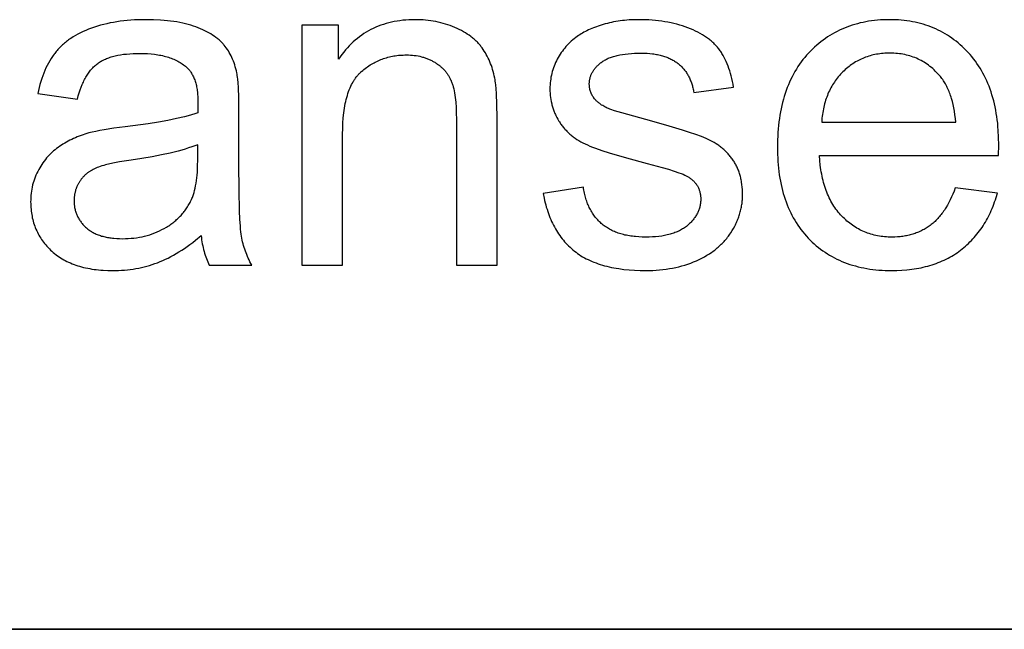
# Model space of a CAD drawing. Header units: millimetres. Extents: x -7950 to -6950, y 4408 to 5408.
# Tile 38 of 111: x -7131 to -7116, y 4457 to 4467. Entities that reach past the tile are written whole.
import ezdxf

# ---------------------------------------------------------------- set-up
doc = ezdxf.new("R2010")
doc.units = ezdxf.units.MM
doc.layers.add('SHOW Mini_Barndoor 002', color=7, linetype='Continuous', true_color=0x000000)

msp = doc.modelspace()

# ---------------------------------------------------------------- linework, layer by layer
at = {"layer": 'SHOW Mini_Barndoor 002'}
for points in [[(-7127.99, 4465.926), (-7127.998, 4465.959), (-7128.006, 4465.991), (-7128.015, 4466.023), (-7128.025, 4466.054), (-7128.035, 4466.084), (-7128.046, 4466.114), (-7128.058, 4466.143), (-7128.07, 4466.171), (-7128.083, 4466.198), (-7128.097, 4466.225), (-7128.111, 4466.251), (-7128.126, 4466.276), (-7128.142, 4466.301), (-7128.159, 4466.325), (-7128.176, 4466.348), (-7128.193, 4466.37), (-7128.203, 4466.381), (-7128.212, 4466.392), (-7128.222, 4466.402), (-7128.232, 4466.413), (-7128.243, 4466.423), (-7128.254, 4466.434), (-7128.265, 4466.444), (-7128.276, 4466.454), (-7128.288, 4466.464), (-7128.3, 4466.474), (-7128.312, 4466.484), (-7128.325, 4466.493), (-7128.352, 4466.512), (-7128.379, 4466.531), (-7128.408, 4466.549), (-7128.439, 4466.566), (-7128.47, 4466.583), (-7128.503, 4466.6), (-7128.537, 4466.616), (-7128.572, 4466.632), (-7128.609, 4466.647), (-7128.647, 4466.662), (-7128.686, 4466.676), (-7128.727, 4466.689), (-7128.769, 4466.701), (-7128.812, 4466.713), (-7128.857, 4466.723), (-7128.904, 4466.733), (-7128.952, 4466.741), (-7129.001, 4466.749), (-7129.052, 4466.756), (-7129.104, 4466.762), (-7129.158, 4466.767), (-7129.213, 4466.771), (-7129.328, 4466.776), (-7129.448, 4466.778), (-7129.51, 4466.777), (-7129.571, 4466.776), (-7129.63, 4466.773), (-7129.689, 4466.769), (-7129.747, 4466.765), (-7129.804, 4466.759), (-7129.86, 4466.752), (-7129.915, 4466.744), (-7129.969, 4466.735), (-7130.022, 4466.725), (-7130.075, 4466.714), (-7130.126, 4466.701), (-7130.177, 4466.688), (-7130.226, 4466.674), (-7130.275, 4466.658), (-7130.322, 4466.642), (-7130.369, 4466.624), (-7130.414, 4466.606), (-7130.457, 4466.587), (-7130.5, 4466.567), (-7130.541, 4466.546), (-7130.58, 4466.524), (-7130.618, 4466.501), (-7130.655, 4466.477), (-7130.673, 4466.465), (-7130.69, 4466.452), (-7130.707, 4466.44), (-7130.724, 4466.427), (-7130.741, 4466.413), (-7130.757, 4466.4), (-7130.773, 4466.386), (-7130.788, 4466.373), (-7130.803, 4466.359), (-7130.818, 4466.344), (-7130.832, 4466.33), (-7130.846, 4466.315), (-7130.86, 4466.3), (-7130.873, 4466.285), (-7130.886, 4466.27), (-7130.899, 4466.254), (-7130.911, 4466.238), (-7130.923, 4466.222), (-7130.935, 4466.205), (-7130.947, 4466.188), (-7130.97, 4466.154), (-7130.991, 4466.118), (-7131.012, 4466.081), (-7131.033, 4466.043), (-7131.052, 4466.003), (-7131.07, 4465.962), (-7131.088, 4465.92), (-7131.104, 4465.877), (-7131.12, 4465.833), (-7131.135, 4465.787), (-7131.149, 4465.74), (-7131.162, 4465.692), (-7131.174, 4465.643), (-7131.185, 4465.592)], [(-7123.816, 4465.208), (-7123.819, 4465.417), (-7123.825, 4465.593), (-7123.83, 4465.668), (-7123.837, 4465.735), (-7123.84, 4465.765), (-7123.844, 4465.793), (-7123.848, 4465.819), (-7123.853, 4465.842), (-7123.86, 4465.877), (-7123.868, 4465.911), (-7123.877, 4465.944), (-7123.887, 4465.977), (-7123.897, 4466.009), (-7123.908, 4466.041), (-7123.92, 4466.072), (-7123.932, 4466.102), (-7123.945, 4466.132), (-7123.959, 4466.162), (-7123.974, 4466.19), (-7123.989, 4466.218), (-7124.004, 4466.246), (-7124.021, 4466.273), (-7124.038, 4466.299), (-7124.056, 4466.325), (-7124.065, 4466.337), (-7124.074, 4466.35), (-7124.084, 4466.362), (-7124.094, 4466.374), (-7124.105, 4466.386), (-7124.115, 4466.398), (-7124.126, 4466.41), (-7124.137, 4466.421), (-7124.149, 4466.433), (-7124.161, 4466.444), (-7124.173, 4466.455), (-7124.185, 4466.466), (-7124.198, 4466.477), (-7124.211, 4466.487), (-7124.224, 4466.498), (-7124.237, 4466.508), (-7124.265, 4466.528), (-7124.294, 4466.548), (-7124.325, 4466.567), (-7124.356, 4466.585), (-7124.388, 4466.603), (-7124.422, 4466.62), (-7124.457, 4466.637), (-7124.493, 4466.653), (-7124.529, 4466.668), (-7124.567, 4466.682), (-7124.604, 4466.695), (-7124.642, 4466.708), (-7124.681, 4466.719), (-7124.72, 4466.729), (-7124.759, 4466.738), (-7124.799, 4466.747), (-7124.839, 4466.754), (-7124.88, 4466.76), (-7124.921, 4466.766), (-7124.962, 4466.77), (-7125.004, 4466.773), (-7125.047, 4466.776), (-7125.089, 4466.777), (-7125.133, 4466.778), (-7125.182, 4466.777), (-7125.231, 4466.775), (-7125.28, 4466.772), (-7125.327, 4466.768), (-7125.374, 4466.762), (-7125.42, 4466.756), (-7125.465, 4466.748), (-7125.51, 4466.738), (-7125.554, 4466.728), (-7125.597, 4466.716), (-7125.639, 4466.703), (-7125.681, 4466.689), (-7125.722, 4466.673), (-7125.762, 4466.656), (-7125.801, 4466.638), (-7125.84, 4466.619), (-7125.878, 4466.599), (-7125.915, 4466.577), (-7125.951, 4466.554), (-7125.987, 4466.53), (-7126.022, 4466.505), (-7126.056, 4466.478), (-7126.09, 4466.45), (-7126.123, 4466.421), (-7126.155, 4466.391), (-7126.186, 4466.359), (-7126.217, 4466.326), (-7126.247, 4466.292), (-7126.276, 4466.257), (-7126.304, 4466.22), (-7126.332, 4466.182), (-7126.358, 4466.143)], [(-7120.023, 4465.697), (-7120.031, 4465.743), (-7120.04, 4465.788), (-7120.05, 4465.832), (-7120.06, 4465.875), (-7120.072, 4465.916), (-7120.084, 4465.956), (-7120.096, 4465.995), (-7120.11, 4466.033), (-7120.125, 4466.07), (-7120.14, 4466.105), (-7120.156, 4466.14), (-7120.173, 4466.173), (-7120.19, 4466.205), (-7120.199, 4466.22), (-7120.209, 4466.236), (-7120.218, 4466.251), (-7120.228, 4466.265), (-7120.238, 4466.28), (-7120.248, 4466.294), (-7120.258, 4466.308), (-7120.269, 4466.321), (-7120.28, 4466.335), (-7120.292, 4466.348), (-7120.303, 4466.361), (-7120.315, 4466.374), (-7120.328, 4466.387), (-7120.341, 4466.399), (-7120.354, 4466.412), (-7120.367, 4466.424), (-7120.381, 4466.436), (-7120.396, 4466.448), (-7120.41, 4466.46), (-7120.425, 4466.471), (-7120.44, 4466.483), (-7120.456, 4466.494), (-7120.472, 4466.505), (-7120.488, 4466.515), (-7120.522, 4466.536), (-7120.557, 4466.557), (-7120.594, 4466.576), (-7120.632, 4466.595), (-7120.671, 4466.613), (-7120.712, 4466.631), (-7120.754, 4466.647), (-7120.797, 4466.663), (-7120.841, 4466.678), (-7120.886, 4466.692), (-7120.932, 4466.704), (-7120.979, 4466.716), (-7121.026, 4466.727), (-7121.075, 4466.737), (-7121.124, 4466.745), (-7121.174, 4466.753), (-7121.225, 4466.76), (-7121.277, 4466.765), (-7121.33, 4466.77), (-7121.384, 4466.773), (-7121.438, 4466.776), (-7121.494, 4466.777), (-7121.55, 4466.778), (-7121.624, 4466.777), (-7121.698, 4466.773), (-7121.77, 4466.767), (-7121.806, 4466.763), (-7121.841, 4466.758), (-7121.876, 4466.753), (-7121.911, 4466.747), (-7121.946, 4466.741), (-7121.98, 4466.734), (-7122.014, 4466.726), (-7122.047, 4466.718), (-7122.081, 4466.709), (-7122.114, 4466.7), (-7122.178, 4466.68), (-7122.238, 4466.659), (-7122.267, 4466.648), (-7122.295, 4466.637), (-7122.323, 4466.625), (-7122.349, 4466.613), (-7122.374, 4466.601), (-7122.399, 4466.589), (-7122.423, 4466.576), (-7122.446, 4466.564), (-7122.468, 4466.55), (-7122.489, 4466.537), (-7122.509, 4466.523), (-7122.529, 4466.51), (-7122.554, 4466.491), (-7122.578, 4466.472), (-7122.602, 4466.453), (-7122.625, 4466.432), (-7122.648, 4466.412), (-7122.669, 4466.39), (-7122.69, 4466.368), (-7122.711, 4466.346), (-7122.73, 4466.323), (-7122.75, 4466.299), (-7122.768, 4466.275), (-7122.786, 4466.25), (-7122.803, 4466.225), (-7122.819, 4466.199), (-7122.835, 4466.172), (-7122.85, 4466.145), (-7122.864, 4466.118), (-7122.878, 4466.09), (-7122.89, 4466.061), (-7122.901, 4466.033), (-7122.912, 4466.004), (-7122.922, 4465.975), (-7122.93, 4465.946), (-7122.938, 4465.916), (-7122.945, 4465.886), (-7122.951, 4465.856), (-7122.956, 4465.825), (-7122.96, 4465.795), (-7122.964, 4465.763), (-7122.966, 4465.732), (-7122.967, 4465.7), (-7122.968, 4465.668), (-7122.967, 4465.633), (-7122.966, 4465.598), (-7122.963, 4465.564), (-7122.959, 4465.53), (-7122.954, 4465.496), (-7122.948, 4465.463), (-7122.94, 4465.43), (-7122.936, 4465.414), (-7122.932, 4465.398), (-7122.927, 4465.381), (-7122.922, 4465.365), (-7122.917, 4465.35), (-7122.912, 4465.334), (-7122.906, 4465.318), (-7122.9, 4465.302), (-7122.894, 4465.287), (-7122.887, 4465.271), (-7122.88, 4465.256), (-7122.873, 4465.241), (-7122.858, 4465.211), (-7122.842, 4465.181), (-7122.824, 4465.151), (-7122.815, 4465.137), (-7122.806, 4465.123), (-7122.796, 4465.108), (-7122.787, 4465.095), (-7122.776, 4465.081), (-7122.766, 4465.067), (-7122.755, 4465.054), (-7122.744, 4465.041), (-7122.733, 4465.028), (-7122.722, 4465.015), (-7122.71, 4465.003), (-7122.698, 4464.99), (-7122.686, 4464.978), (-7122.673, 4464.966), (-7122.661, 4464.954), (-7122.648, 4464.943), (-7122.634, 4464.932), (-7122.621, 4464.92), (-7122.607, 4464.909), (-7122.593, 4464.899), (-7122.579, 4464.888), (-7122.564, 4464.878), (-7122.534, 4464.858), (-7122.503, 4464.838), (-7122.471, 4464.82), (-7122.438, 4464.802), (-7122.404, 4464.785), (-7122.367, 4464.768), (-7122.328, 4464.751), (-7122.284, 4464.734), (-7122.238, 4464.716), (-7122.134, 4464.679), (-7122.016, 4464.641), (-7121.74, 4464.559), (-7121.408, 4464.471), (-7121.167, 4464.407), (-7121.065, 4464.377), (-7120.975, 4464.349), (-7120.898, 4464.322), (-7120.864, 4464.309), (-7120.833, 4464.297), (-7120.805, 4464.285), (-7120.793, 4464.279), (-7120.781, 4464.273), (-7120.77, 4464.267), (-7120.759, 4464.261), (-7120.75, 4464.256), (-7120.741, 4464.25), (-7120.729, 4464.242), (-7120.718, 4464.234), (-7120.707, 4464.226), (-7120.696, 4464.217), (-7120.686, 4464.208), (-7120.676, 4464.199), (-7120.666, 4464.19), (-7120.657, 4464.181), (-7120.648, 4464.171), (-7120.64, 4464.162), (-7120.632, 4464.152), (-7120.624, 4464.142), (-7120.617, 4464.132), (-7120.61, 4464.121), (-7120.603, 4464.111), (-7120.597, 4464.1), (-7120.591, 4464.089), (-7120.586, 4464.078), (-7120.581, 4464.066), (-7120.576, 4464.055), (-7120.572, 4464.043), (-7120.568, 4464.031), (-7120.564, 4464.019), (-7120.561, 4464.007), (-7120.558, 4463.994), (-7120.556, 4463.982), (-7120.554, 4463.969), (-7120.552, 4463.956), (-7120.551, 4463.943), (-7120.55, 4463.929), (-7120.549, 4463.916), (-7120.549, 4463.902), (-7120.549, 4463.887), (-7120.55, 4463.872), (-7120.551, 4463.856), (-7120.552, 4463.841), (-7120.554, 4463.827), (-7120.557, 4463.812), (-7120.559, 4463.797), (-7120.562, 4463.783), (-7120.566, 4463.768), (-7120.57, 4463.754), (-7120.575, 4463.74), (-7120.579, 4463.726), (-7120.585, 4463.712), (-7120.591, 4463.698), (-7120.597, 4463.685), (-7120.603, 4463.671), (-7120.61, 4463.658), (-7120.618, 4463.645), (-7120.626, 4463.632), (-7120.634, 4463.619), (-7120.643, 4463.606), (-7120.652, 4463.593), (-7120.661, 4463.58), (-7120.671, 4463.568), (-7120.682, 4463.556), (-7120.693, 4463.543), (-7120.704, 4463.531), (-7120.715, 4463.519), (-7120.728, 4463.507), (-7120.74, 4463.496), (-7120.753, 4463.484), (-7120.766, 4463.472), (-7120.78, 4463.461), (-7120.795, 4463.45), (-7120.809, 4463.44), (-7120.825, 4463.429), (-7120.84, 4463.42), (-7120.856, 4463.41), (-7120.873, 4463.401), (-7120.89, 4463.392), (-7120.907, 4463.384), (-7120.925, 4463.376), (-7120.944, 4463.368), (-7120.962, 4463.361), (-7120.982, 4463.354), (-7121.001, 4463.347), (-7121.021, 4463.341), (-7121.042, 4463.335), (-7121.063, 4463.329), (-7121.085, 4463.324), (-7121.107, 4463.319), (-7121.129, 4463.315), (-7121.152, 4463.311), (-7121.175, 4463.307), (-7121.223, 4463.301), (-7121.273, 4463.296), (-7121.325, 4463.292), (-7121.378, 4463.29), (-7121.434, 4463.289), (-7121.489, 4463.29), (-7121.542, 4463.292), (-7121.594, 4463.297), (-7121.619, 4463.299), (-7121.644, 4463.302), (-7121.669, 4463.306), (-7121.693, 4463.309), (-7121.717, 4463.314), (-7121.741, 4463.318), (-7121.764, 4463.323), (-7121.786, 4463.329), (-7121.809, 4463.335), (-7121.83, 4463.341), (-7121.852, 4463.348), (-7121.873, 4463.355), (-7121.894, 4463.362), (-7121.914, 4463.37), (-7121.934, 4463.378), (-7121.954, 4463.387), (-7121.973, 4463.396), (-7121.992, 4463.406), (-7122.01, 4463.415), (-7122.028, 4463.426), (-7122.046, 4463.436), (-7122.063, 4463.448), (-7122.08, 4463.459), (-7122.096, 4463.471), (-7122.112, 4463.483), (-7122.128, 4463.496), (-7122.144, 4463.509), (-7122.159, 4463.523), (-7122.173, 4463.536), (-7122.187, 4463.55), (-7122.201, 4463.565), (-7122.215, 4463.58), (-7122.228, 4463.595), (-7122.24, 4463.611), (-7122.253, 4463.627), (-7122.265, 4463.643), (-7122.276, 4463.659), (-7122.287, 4463.676), (-7122.298, 4463.694), (-7122.308, 4463.712), (-7122.318, 4463.73), (-7122.328, 4463.748), (-7122.337, 4463.767), (-7122.346, 4463.786), (-7122.355, 4463.805), (-7122.363, 4463.825), (-7122.371, 4463.845), (-7122.378, 4463.866), (-7122.385, 4463.887), (-7122.392, 4463.908), (-7122.398, 4463.93), (-7122.404, 4463.952), (-7122.409, 4463.974), (-7122.414, 4463.997), (-7122.419, 4464.02), (-7122.423, 4464.043), (-7122.427, 4464.067), (-7122.431, 4464.091)], [(-7115.773, 4464.598), (-7115.769, 4464.772), (-7115.771, 4464.89), (-7115.777, 4465.004), (-7115.781, 4465.06), (-7115.786, 4465.115), (-7115.793, 4465.169), (-7115.8, 4465.223), (-7115.808, 4465.275), (-7115.817, 4465.327), (-7115.827, 4465.378), (-7115.838, 4465.428), (-7115.85, 4465.477), (-7115.863, 4465.525), (-7115.877, 4465.573), (-7115.892, 4465.619), (-7115.907, 4465.665), (-7115.924, 4465.71), (-7115.942, 4465.754), (-7115.96, 4465.798), (-7115.98, 4465.84), (-7116.001, 4465.882), (-7116.022, 4465.922), (-7116.045, 4465.962), (-7116.068, 4466.002), (-7116.092, 4466.04), (-7116.118, 4466.077), (-7116.144, 4466.114), (-7116.171, 4466.15), (-7116.2, 4466.185), (-7116.229, 4466.219), (-7116.259, 4466.252), (-7116.29, 4466.284), (-7116.321, 4466.316), (-7116.353, 4466.346), (-7116.386, 4466.375), (-7116.419, 4466.404), (-7116.452, 4466.431), (-7116.487, 4466.457), (-7116.521, 4466.482), (-7116.557, 4466.506), (-7116.592, 4466.529), (-7116.629, 4466.551), (-7116.666, 4466.572), (-7116.703, 4466.593), (-7116.741, 4466.612), (-7116.78, 4466.629), (-7116.819, 4466.646), (-7116.859, 4466.662), (-7116.899, 4466.677), (-7116.94, 4466.691), (-7116.981, 4466.704), (-7117.023, 4466.716), (-7117.066, 4466.727), (-7117.109, 4466.736), (-7117.152, 4466.745), (-7117.196, 4466.753), (-7117.241, 4466.759), (-7117.286, 4466.765), (-7117.332, 4466.77), (-7117.378, 4466.773), (-7117.425, 4466.776), (-7117.473, 4466.777), (-7117.521, 4466.778), (-7117.57, 4466.777), (-7117.619, 4466.776), (-7117.668, 4466.773), (-7117.716, 4466.77), (-7117.763, 4466.765), (-7117.81, 4466.759), (-7117.856, 4466.752), (-7117.901, 4466.744), (-7117.946, 4466.735), (-7117.99, 4466.725), (-7118.034, 4466.714), (-7118.077, 4466.702), (-7118.12, 4466.689), (-7118.162, 4466.675), (-7118.203, 4466.66), (-7118.244, 4466.644), (-7118.285, 4466.626), (-7118.324, 4466.608), (-7118.363, 4466.589), (-7118.402, 4466.568), (-7118.44, 4466.547), (-7118.477, 4466.524), (-7118.514, 4466.501), (-7118.55, 4466.476), (-7118.586, 4466.45), (-7118.621, 4466.424), (-7118.655, 4466.396), (-7118.689, 4466.367), (-7118.723, 4466.337), (-7118.755, 4466.306), (-7118.788, 4466.274), (-7118.819, 4466.241), (-7118.85, 4466.207), (-7118.88, 4466.172), (-7118.909, 4466.137), (-7118.936, 4466.1), (-7118.963, 4466.063), (-7118.989, 4466.025), (-7119.014, 4465.986), (-7119.038, 4465.946), (-7119.061, 4465.905), (-7119.083, 4465.863), (-7119.104, 4465.821), (-7119.124, 4465.777), (-7119.143, 4465.733), (-7119.161, 4465.688), (-7119.178, 4465.642), (-7119.194, 4465.596), (-7119.21, 4465.548), (-7119.224, 4465.5), (-7119.237, 4465.45), (-7119.249, 4465.4), (-7119.26, 4465.349), (-7119.271, 4465.298), (-7119.28, 4465.245), (-7119.288, 4465.191), (-7119.296, 4465.137), (-7119.302, 4465.082), (-7119.307, 4465.026), (-7119.312, 4464.969), (-7119.315, 4464.911), (-7119.318, 4464.852), (-7119.32, 4464.733), (-7119.318, 4464.617), (-7119.315, 4464.56), (-7119.312, 4464.504), (-7119.307, 4464.449), (-7119.302, 4464.395), (-7119.296, 4464.342), (-7119.289, 4464.289), (-7119.28, 4464.237), (-7119.271, 4464.186), (-7119.261, 4464.136), (-7119.25, 4464.087), (-7119.238, 4464.039), (-7119.225, 4463.991), (-7119.211, 4463.944), (-7119.196, 4463.898), (-7119.18, 4463.853), (-7119.163, 4463.808), (-7119.145, 4463.765), (-7119.126, 4463.722), (-7119.106, 4463.68), (-7119.086, 4463.639), (-7119.064, 4463.599), (-7119.041, 4463.559), (-7119.017, 4463.521), (-7118.993, 4463.483), (-7118.967, 4463.446), (-7118.941, 4463.41), (-7118.913, 4463.374), (-7118.884, 4463.34), (-7118.855, 4463.306), (-7118.825, 4463.273), (-7118.793, 4463.241), (-7118.761, 4463.21), (-7118.729, 4463.18), (-7118.695, 4463.151), (-7118.661, 4463.123), (-7118.627, 4463.096), (-7118.591, 4463.07), (-7118.555, 4463.045), (-7118.518, 4463.021), (-7118.481, 4462.999), (-7118.443, 4462.977), (-7118.404, 4462.956), (-7118.365, 4462.936), (-7118.324, 4462.917), (-7118.284, 4462.899), (-7118.242, 4462.883), (-7118.2, 4462.867), (-7118.157, 4462.852), (-7118.113, 4462.838), (-7118.069, 4462.826), (-7118.024, 4462.814), (-7117.978, 4462.803), (-7117.932, 4462.794), (-7117.885, 4462.785), (-7117.837, 4462.777), (-7117.789, 4462.771), (-7117.74, 4462.765), (-7117.69, 4462.761), (-7117.64, 4462.757), (-7117.589, 4462.755), (-7117.537, 4462.753), (-7117.485, 4462.753), (-7117.402, 4462.754), (-7117.321, 4462.758), (-7117.241, 4462.764), (-7117.202, 4462.768), (-7117.164, 4462.773), (-7117.126, 4462.778), (-7117.089, 4462.784), (-7117.052, 4462.791), (-7117.015, 4462.798), (-7116.979, 4462.806), (-7116.943, 4462.815), (-7116.908, 4462.824), (-7116.873, 4462.834), (-7116.839, 4462.845), (-7116.806, 4462.856), (-7116.772, 4462.868), (-7116.739, 4462.88), (-7116.707, 4462.893), (-7116.675, 4462.907), (-7116.644, 4462.921), (-7116.613, 4462.936), (-7116.582, 4462.952), (-7116.552, 4462.968), (-7116.523, 4462.985), (-7116.494, 4463.002), (-7116.465, 4463.021), (-7116.437, 4463.039), (-7116.409, 4463.059), (-7116.382, 4463.079), (-7116.355, 4463.1), (-7116.329, 4463.121), (-7116.304, 4463.142), (-7116.278, 4463.165), (-7116.254, 4463.187), (-7116.23, 4463.211), (-7116.206, 4463.234), (-7116.183, 4463.259), (-7116.161, 4463.283), (-7116.139, 4463.309), (-7116.118, 4463.335), (-7116.097, 4463.361), (-7116.076, 4463.388), (-7116.057, 4463.415), (-7116.037, 4463.443), (-7116.019, 4463.471), (-7116, 4463.5), (-7115.983, 4463.53), (-7115.966, 4463.56), (-7115.949, 4463.59), (-7115.933, 4463.621), (-7115.917, 4463.653), (-7115.902, 4463.685), (-7115.888, 4463.717), (-7115.874, 4463.75), (-7115.86, 4463.784), (-7115.848, 4463.818), (-7115.835, 4463.853), (-7115.823, 4463.888), (-7115.812, 4463.924), (-7115.791, 4463.996)], [(-7126.358, 4466.691), (-7126.946, 4466.691)], [(-7126.946, 4466.691), (-7126.946, 4462.84)], [(-7126.358, 4466.143), (-7126.358, 4466.691)], [(-7130.547, 4465.505), (-7130.533, 4465.555), (-7130.519, 4465.604), (-7130.504, 4465.65), (-7130.487, 4465.694), (-7130.47, 4465.737), (-7130.461, 4465.757), (-7130.452, 4465.777), (-7130.443, 4465.797), (-7130.433, 4465.816), (-7130.423, 4465.835), (-7130.413, 4465.853), (-7130.403, 4465.87), (-7130.393, 4465.887), (-7130.382, 4465.904), (-7130.371, 4465.92), (-7130.36, 4465.936), (-7130.348, 4465.951), (-7130.337, 4465.966), (-7130.325, 4465.98), (-7130.313, 4465.994), (-7130.301, 4466.007), (-7130.288, 4466.02), (-7130.276, 4466.032), (-7130.263, 4466.044), (-7130.249, 4466.055), (-7130.236, 4466.066), (-7130.222, 4466.076), (-7130.209, 4466.086), (-7130.194, 4466.096), (-7130.179, 4466.105), (-7130.164, 4466.114), (-7130.148, 4466.123), (-7130.132, 4466.131), (-7130.115, 4466.139), (-7130.098, 4466.147), (-7130.08, 4466.154), (-7130.062, 4466.161), (-7130.043, 4466.168), (-7130.024, 4466.175), (-7130.004, 4466.181), (-7129.984, 4466.186), (-7129.964, 4466.192), (-7129.943, 4466.197), (-7129.921, 4466.202), (-7129.899, 4466.207), (-7129.854, 4466.215), (-7129.807, 4466.222), (-7129.758, 4466.227), (-7129.707, 4466.232), (-7129.654, 4466.235), (-7129.599, 4466.237), (-7129.542, 4466.238), (-7129.482, 4466.237), (-7129.423, 4466.234), (-7129.366, 4466.23), (-7129.311, 4466.224), (-7129.284, 4466.22), (-7129.258, 4466.216), (-7129.232, 4466.211), (-7129.207, 4466.206), (-7129.182, 4466.201), (-7129.157, 4466.195), (-7129.134, 4466.189), (-7129.11, 4466.182), (-7129.087, 4466.175), (-7129.065, 4466.168), (-7129.042, 4466.16), (-7129.021, 4466.151), (-7129, 4466.142), (-7128.979, 4466.133), (-7128.959, 4466.123), (-7128.939, 4466.113), (-7128.92, 4466.103), (-7128.901, 4466.092), (-7128.883, 4466.08), (-7128.865, 4466.068), (-7128.848, 4466.056), (-7128.831, 4466.043), (-7128.815, 4466.03), (-7128.799, 4466.016), (-7128.793, 4466.011), (-7128.788, 4466.006), (-7128.782, 4466.001), (-7128.777, 4465.995), (-7128.771, 4465.989), (-7128.766, 4465.984), (-7128.761, 4465.978), (-7128.756, 4465.972), (-7128.751, 4465.966), (-7128.746, 4465.96), (-7128.741, 4465.953), (-7128.736, 4465.947), (-7128.727, 4465.934), (-7128.718, 4465.92), (-7128.71, 4465.906), (-7128.702, 4465.891), (-7128.694, 4465.876), (-7128.686, 4465.861), (-7128.679, 4465.845), (-7128.673, 4465.828), (-7128.666, 4465.812), (-7128.66, 4465.794), (-7128.655, 4465.776), (-7128.65, 4465.758), (-7128.645, 4465.739), (-7128.64, 4465.72), (-7128.636, 4465.701), (-7128.632, 4465.681), (-7128.629, 4465.66), (-7128.626, 4465.639), (-7128.623, 4465.617), (-7128.621, 4465.596), (-7128.619, 4465.573), (-7128.617, 4465.55), (-7128.615, 4465.503), (-7128.614, 4465.454), (-7128.618, 4465.284)], [(-7126.293, 4464.943), (-7126.292, 4465.034), (-7126.288, 4465.12), (-7126.283, 4465.204), (-7126.274, 4465.283), (-7126.269, 4465.321), (-7126.264, 4465.359), (-7126.257, 4465.395), (-7126.251, 4465.431), (-7126.243, 4465.466), (-7126.235, 4465.499), (-7126.227, 4465.532), (-7126.217, 4465.564), (-7126.208, 4465.595), (-7126.197, 4465.625), (-7126.186, 4465.654), (-7126.175, 4465.682), (-7126.163, 4465.709), (-7126.15, 4465.736), (-7126.137, 4465.761), (-7126.123, 4465.785), (-7126.116, 4465.797), (-7126.108, 4465.809), (-7126.101, 4465.82), (-7126.093, 4465.831), (-7126.086, 4465.842), (-7126.078, 4465.853), (-7126.07, 4465.864), (-7126.061, 4465.874), (-7126.053, 4465.884), (-7126.045, 4465.894), (-7126.036, 4465.903), (-7126.027, 4465.912), (-7126.018, 4465.922), (-7126.009, 4465.93), (-7126, 4465.939), (-7125.99, 4465.947), (-7125.971, 4465.964), (-7125.952, 4465.979), (-7125.933, 4465.995), (-7125.913, 4466.009), (-7125.893, 4466.024), (-7125.873, 4466.037), (-7125.852, 4466.051), (-7125.832, 4466.063), (-7125.811, 4466.075), (-7125.79, 4466.087), (-7125.769, 4466.098), (-7125.747, 4466.109), (-7125.726, 4466.119), (-7125.704, 4466.128), (-7125.681, 4466.137), (-7125.659, 4466.146), (-7125.636, 4466.154), (-7125.614, 4466.161), (-7125.591, 4466.168), (-7125.567, 4466.175), (-7125.544, 4466.181), (-7125.52, 4466.186), (-7125.496, 4466.191), (-7125.472, 4466.196), (-7125.448, 4466.2), (-7125.423, 4466.203), (-7125.398, 4466.206), (-7125.373, 4466.208), (-7125.348, 4466.21), (-7125.322, 4466.211), (-7125.296, 4466.212), (-7125.271, 4466.212), (-7125.238, 4466.212), (-7125.206, 4466.21), (-7125.175, 4466.208), (-7125.144, 4466.205), (-7125.114, 4466.201), (-7125.084, 4466.196), (-7125.055, 4466.19), (-7125.026, 4466.183), (-7125.012, 4466.179), (-7124.998, 4466.175), (-7124.984, 4466.171), (-7124.97, 4466.166), (-7124.957, 4466.161), (-7124.943, 4466.156), (-7124.93, 4466.151), (-7124.917, 4466.146), (-7124.904, 4466.14), (-7124.891, 4466.134), (-7124.878, 4466.128), (-7124.865, 4466.122), (-7124.852, 4466.115), (-7124.84, 4466.109), (-7124.828, 4466.102), (-7124.815, 4466.094), (-7124.803, 4466.087), (-7124.792, 4466.079), (-7124.78, 4466.072), (-7124.769, 4466.064), (-7124.758, 4466.056), (-7124.747, 4466.047), (-7124.736, 4466.039), (-7124.726, 4466.03), (-7124.716, 4466.022), (-7124.706, 4466.013), (-7124.696, 4466.004), (-7124.686, 4465.995), (-7124.677, 4465.985), (-7124.668, 4465.976), (-7124.659, 4465.966), (-7124.651, 4465.957), (-7124.643, 4465.947), (-7124.634, 4465.936), (-7124.627, 4465.926), (-7124.619, 4465.916), (-7124.612, 4465.905), (-7124.604, 4465.895), (-7124.597, 4465.884), (-7124.591, 4465.873), (-7124.584, 4465.861), (-7124.578, 4465.85), (-7124.572, 4465.839), (-7124.566, 4465.827), (-7124.561, 4465.815), (-7124.555, 4465.803), (-7124.55, 4465.791), (-7124.545, 4465.779), (-7124.541, 4465.766), (-7124.536, 4465.753), (-7124.532, 4465.74), (-7124.527, 4465.726), (-7124.519, 4465.698), (-7124.512, 4465.667), (-7124.505, 4465.636), (-7124.499, 4465.602), (-7124.493, 4465.567), (-7124.488, 4465.531), (-7124.484, 4465.493), (-7124.48, 4465.453), (-7124.474, 4465.369), (-7124.47, 4465.279), (-7124.469, 4465.182)], [(-7122.007, 4465.342), (-7122.028, 4465.351), (-7122.048, 4465.36), (-7122.067, 4465.369), (-7122.086, 4465.379), (-7122.104, 4465.388), (-7122.122, 4465.399), (-7122.139, 4465.409), (-7122.155, 4465.42), (-7122.17, 4465.431), (-7122.177, 4465.436), (-7122.184, 4465.442), (-7122.191, 4465.448), (-7122.198, 4465.454), (-7122.205, 4465.46), (-7122.211, 4465.466), (-7122.218, 4465.472), (-7122.224, 4465.478), (-7122.23, 4465.484), (-7122.236, 4465.49), (-7122.241, 4465.496), (-7122.247, 4465.503), (-7122.252, 4465.509), (-7122.262, 4465.522), (-7122.267, 4465.529), (-7122.271, 4465.535), (-7122.276, 4465.542), (-7122.28, 4465.548), (-7122.284, 4465.555), (-7122.288, 4465.562), (-7122.292, 4465.568), (-7122.296, 4465.575), (-7122.299, 4465.582), (-7122.302, 4465.589), (-7122.306, 4465.596), (-7122.309, 4465.603), (-7122.311, 4465.61), (-7122.314, 4465.617), (-7122.317, 4465.624), (-7122.319, 4465.631), (-7122.321, 4465.638), (-7122.324, 4465.645), (-7122.326, 4465.653), (-7122.327, 4465.66), (-7122.329, 4465.668), (-7122.33, 4465.675), (-7122.332, 4465.682), (-7122.333, 4465.69), (-7122.334, 4465.698), (-7122.335, 4465.705), (-7122.335, 4465.713), (-7122.336, 4465.721), (-7122.336, 4465.729), (-7122.337, 4465.736), (-7122.337, 4465.744), (-7122.337, 4465.757), (-7122.336, 4465.769), (-7122.335, 4465.781), (-7122.334, 4465.793), (-7122.332, 4465.805), (-7122.33, 4465.817), (-7122.328, 4465.829), (-7122.325, 4465.841), (-7122.322, 4465.853), (-7122.318, 4465.864), (-7122.314, 4465.875), (-7122.31, 4465.887), (-7122.305, 4465.898), (-7122.3, 4465.909), (-7122.295, 4465.92), (-7122.289, 4465.931), (-7122.282, 4465.942), (-7122.276, 4465.953), (-7122.269, 4465.963), (-7122.262, 4465.974), (-7122.254, 4465.984), (-7122.246, 4465.995), (-7122.237, 4466.005), (-7122.229, 4466.015), (-7122.219, 4466.025), (-7122.21, 4466.035), (-7122.2, 4466.045), (-7122.19, 4466.055), (-7122.179, 4466.064), (-7122.168, 4466.074), (-7122.156, 4466.083), (-7122.145, 4466.092), (-7122.132, 4466.102), (-7122.12, 4466.111), (-7122.106, 4466.119), (-7122.092, 4466.127), (-7122.078, 4466.135), (-7122.063, 4466.143), (-7122.048, 4466.15), (-7122.032, 4466.158), (-7122.016, 4466.164), (-7121.999, 4466.171), (-7121.982, 4466.177), (-7121.964, 4466.183), (-7121.946, 4466.189), (-7121.927, 4466.194), (-7121.908, 4466.199), (-7121.888, 4466.204), (-7121.868, 4466.209), (-7121.847, 4466.213), (-7121.804, 4466.22), (-7121.759, 4466.227), (-7121.711, 4466.232), (-7121.662, 4466.236), (-7121.611, 4466.239), (-7121.558, 4466.241), (-7121.503, 4466.241), (-7121.456, 4466.241), (-7121.41, 4466.239), (-7121.366, 4466.235), (-7121.323, 4466.231), (-7121.302, 4466.228), (-7121.281, 4466.225), (-7121.261, 4466.221), (-7121.241, 4466.218), (-7121.222, 4466.214), (-7121.202, 4466.209), (-7121.184, 4466.205), (-7121.165, 4466.199), (-7121.147, 4466.194), (-7121.129, 4466.188), (-7121.111, 4466.182), (-7121.094, 4466.176), (-7121.077, 4466.169), (-7121.061, 4466.162), (-7121.044, 4466.155), (-7121.028, 4466.147), (-7121.013, 4466.139), (-7120.998, 4466.131), (-7120.983, 4466.122), (-7120.968, 4466.113), (-7120.954, 4466.104), (-7120.94, 4466.095), (-7120.927, 4466.085), (-7120.913, 4466.074), (-7120.9, 4466.064), (-7120.888, 4466.053), (-7120.876, 4466.042), (-7120.864, 4466.031), (-7120.852, 4466.019), (-7120.841, 4466.007), (-7120.83, 4465.995), (-7120.819, 4465.983), (-7120.809, 4465.97), (-7120.799, 4465.957), (-7120.789, 4465.944), (-7120.78, 4465.931), (-7120.771, 4465.917), (-7120.762, 4465.903), (-7120.754, 4465.889), (-7120.746, 4465.875), (-7120.738, 4465.86), (-7120.731, 4465.845), (-7120.724, 4465.83), (-7120.717, 4465.815), (-7120.711, 4465.799), (-7120.705, 4465.783), (-7120.699, 4465.767), (-7120.693, 4465.751), (-7120.688, 4465.734), (-7120.683, 4465.717), (-7120.679, 4465.7), (-7120.675, 4465.682), (-7120.671, 4465.665), (-7120.667, 4465.647), (-7120.664, 4465.629), (-7120.661, 4465.61)], [(-7116.458, 4465.135), (-7116.464, 4465.195), (-7116.472, 4465.253), (-7116.48, 4465.309), (-7116.49, 4465.363), (-7116.501, 4465.415), (-7116.513, 4465.465), (-7116.527, 4465.514), (-7116.534, 4465.537), (-7116.542, 4465.56), (-7116.55, 4465.583), (-7116.558, 4465.605), (-7116.566, 4465.627), (-7116.575, 4465.648), (-7116.584, 4465.668), (-7116.594, 4465.688), (-7116.603, 4465.708), (-7116.613, 4465.727), (-7116.624, 4465.746), (-7116.634, 4465.764), (-7116.645, 4465.782), (-7116.657, 4465.799), (-7116.668, 4465.816), (-7116.68, 4465.833), (-7116.692, 4465.849), (-7116.705, 4465.864), (-7116.725, 4465.887), (-7116.745, 4465.91), (-7116.765, 4465.931), (-7116.786, 4465.952), (-7116.807, 4465.973), (-7116.828, 4465.992), (-7116.85, 4466.011), (-7116.872, 4466.029), (-7116.895, 4466.046), (-7116.918, 4466.063), (-7116.941, 4466.079), (-7116.965, 4466.094), (-7116.989, 4466.108), (-7117.013, 4466.122), (-7117.038, 4466.135), (-7117.063, 4466.147), (-7117.088, 4466.158), (-7117.114, 4466.169), (-7117.14, 4466.179), (-7117.167, 4466.188), (-7117.194, 4466.197), (-7117.221, 4466.204), (-7117.249, 4466.211), (-7117.277, 4466.218), (-7117.305, 4466.223), (-7117.334, 4466.228), (-7117.363, 4466.232), (-7117.392, 4466.235), (-7117.422, 4466.238), (-7117.452, 4466.24), (-7117.483, 4466.241), (-7117.514, 4466.241), (-7117.542, 4466.241), (-7117.569, 4466.24), (-7117.597, 4466.239), (-7117.624, 4466.236), (-7117.651, 4466.234), (-7117.677, 4466.231), (-7117.703, 4466.227), (-7117.729, 4466.222), (-7117.755, 4466.217), (-7117.781, 4466.212), (-7117.806, 4466.206), (-7117.831, 4466.199), (-7117.855, 4466.192), (-7117.88, 4466.184), (-7117.904, 4466.175), (-7117.927, 4466.166), (-7117.951, 4466.156), (-7117.974, 4466.146), (-7117.997, 4466.135), (-7118.02, 4466.124), (-7118.042, 4466.112), (-7118.064, 4466.099), (-7118.086, 4466.086), (-7118.108, 4466.072), (-7118.129, 4466.057), (-7118.15, 4466.042), (-7118.17, 4466.027), (-7118.191, 4466.011), (-7118.211, 4465.994), (-7118.231, 4465.977), (-7118.25, 4465.959), (-7118.27, 4465.94), (-7118.289, 4465.921), (-7118.307, 4465.902), (-7118.325, 4465.882), (-7118.342, 4465.862), (-7118.359, 4465.841), (-7118.375, 4465.82), (-7118.391, 4465.799), (-7118.406, 4465.777), (-7118.42, 4465.755), (-7118.434, 4465.732), (-7118.448, 4465.709), (-7118.461, 4465.686), (-7118.473, 4465.662), (-7118.485, 4465.638), (-7118.497, 4465.613), (-7118.508, 4465.588), (-7118.518, 4465.563), (-7118.528, 4465.537), (-7118.537, 4465.511), (-7118.546, 4465.485), (-7118.554, 4465.458), (-7118.562, 4465.43), (-7118.569, 4465.403), (-7118.575, 4465.374), (-7118.581, 4465.346), (-7118.587, 4465.317), (-7118.592, 4465.288), (-7118.596, 4465.258), (-7118.6, 4465.228), (-7118.604, 4465.197), (-7118.606, 4465.166), (-7118.609, 4465.135)], [(-7127.958, 4465.324), (-7127.96, 4465.525), (-7127.966, 4465.692), (-7127.97, 4465.763), (-7127.976, 4465.825), (-7127.979, 4465.854), (-7127.983, 4465.88), (-7127.986, 4465.904), (-7127.99, 4465.926)], [(-7120.661, 4465.61), (-7120.023, 4465.697)], [(-7131.185, 4465.592), (-7130.547, 4465.505)], [(-7127.958, 4464.453), (-7127.958, 4465.324)], [(-7123.077, 4463.989), (-7123.062, 4463.914), (-7123.054, 4463.877), (-7123.045, 4463.841), (-7123.036, 4463.805), (-7123.026, 4463.77), (-7123.015, 4463.735), (-7123.004, 4463.702), (-7122.993, 4463.668), (-7122.981, 4463.636), (-7122.968, 4463.603), (-7122.955, 4463.572), (-7122.941, 4463.541), (-7122.927, 4463.511), (-7122.912, 4463.481), (-7122.897, 4463.452), (-7122.881, 4463.423), (-7122.864, 4463.395), (-7122.847, 4463.367), (-7122.829, 4463.341), (-7122.811, 4463.314), (-7122.792, 4463.289), (-7122.773, 4463.264), (-7122.753, 4463.239), (-7122.733, 4463.215), (-7122.712, 4463.192), (-7122.69, 4463.169), (-7122.668, 4463.147), (-7122.646, 4463.126), (-7122.622, 4463.105), (-7122.599, 4463.084), (-7122.574, 4463.064), (-7122.549, 4463.045), (-7122.524, 4463.027), (-7122.497, 4463.009), (-7122.47, 4462.991), (-7122.443, 4462.975), (-7122.414, 4462.958), (-7122.385, 4462.943), (-7122.355, 4462.928), (-7122.325, 4462.914), (-7122.293, 4462.9), (-7122.262, 4462.887), (-7122.229, 4462.874), (-7122.196, 4462.862), (-7122.162, 4462.851), (-7122.127, 4462.841), (-7122.092, 4462.831), (-7122.055, 4462.821), (-7122.019, 4462.812), (-7121.981, 4462.804), (-7121.943, 4462.796), (-7121.904, 4462.789), (-7121.864, 4462.783), (-7121.783, 4462.772), (-7121.699, 4462.764), (-7121.612, 4462.757), (-7121.523, 4462.754), (-7121.43, 4462.753), (-7121.374, 4462.753), (-7121.318, 4462.755), (-7121.263, 4462.758), (-7121.209, 4462.762), (-7121.156, 4462.768), (-7121.103, 4462.775), (-7121.052, 4462.783), (-7121, 4462.792), (-7120.95, 4462.802), (-7120.9, 4462.814), (-7120.851, 4462.827), (-7120.803, 4462.841), (-7120.756, 4462.857), (-7120.709, 4462.873), (-7120.663, 4462.891), (-7120.618, 4462.91), (-7120.574, 4462.931), (-7120.531, 4462.952), (-7120.489, 4462.974), (-7120.449, 4462.997), (-7120.41, 4463.022), (-7120.372, 4463.047), (-7120.354, 4463.06), (-7120.336, 4463.073), (-7120.318, 4463.087), (-7120.301, 4463.101), (-7120.284, 4463.115), (-7120.267, 4463.129), (-7120.251, 4463.144), (-7120.235, 4463.158), (-7120.219, 4463.174), (-7120.204, 4463.189), (-7120.189, 4463.204), (-7120.174, 4463.22), (-7120.16, 4463.236), (-7120.146, 4463.253), (-7120.132, 4463.269), (-7120.119, 4463.286), (-7120.106, 4463.303), (-7120.093, 4463.321), (-7120.08, 4463.338), (-7120.068, 4463.356), (-7120.045, 4463.393), (-7120.024, 4463.429), (-7120.004, 4463.466), (-7119.994, 4463.484), (-7119.985, 4463.503), (-7119.976, 4463.522), (-7119.968, 4463.54), (-7119.96, 4463.559), (-7119.952, 4463.578), (-7119.945, 4463.597), (-7119.938, 4463.616), (-7119.932, 4463.635), (-7119.926, 4463.654), (-7119.92, 4463.673), (-7119.914, 4463.693), (-7119.909, 4463.712), (-7119.905, 4463.732), (-7119.901, 4463.751), (-7119.897, 4463.771), (-7119.893, 4463.79), (-7119.89, 4463.81), (-7119.887, 4463.83), (-7119.885, 4463.85), (-7119.883, 4463.87), (-7119.881, 4463.89), (-7119.88, 4463.91), (-7119.879, 4463.93), (-7119.878, 4463.951), (-7119.878, 4463.971), (-7119.879, 4464.012), (-7119.88, 4464.053), (-7119.883, 4464.092), (-7119.888, 4464.131), (-7119.893, 4464.169), (-7119.896, 4464.188), (-7119.9, 4464.206), (-7119.904, 4464.224), (-7119.908, 4464.242), (-7119.912, 4464.26), (-7119.917, 4464.277), (-7119.922, 4464.295), (-7119.927, 4464.312), (-7119.933, 4464.329), (-7119.939, 4464.346), (-7119.945, 4464.362), (-7119.952, 4464.378), (-7119.959, 4464.394), (-7119.966, 4464.41), (-7119.973, 4464.426), (-7119.981, 4464.441), (-7119.989, 4464.457), (-7119.997, 4464.472), (-7120.006, 4464.486), (-7120.015, 4464.501), (-7120.024, 4464.515), (-7120.034, 4464.529), (-7120.044, 4464.543), (-7120.054, 4464.557), (-7120.064, 4464.571), (-7120.075, 4464.584), (-7120.086, 4464.597), (-7120.097, 4464.61), (-7120.108, 4464.623), (-7120.119, 4464.635), (-7120.131, 4464.648), (-7120.143, 4464.66), (-7120.155, 4464.671), (-7120.167, 4464.683), (-7120.18, 4464.695), (-7120.193, 4464.706), (-7120.206, 4464.717), (-7120.219, 4464.728), (-7120.233, 4464.738), (-7120.247, 4464.749), (-7120.261, 4464.759), (-7120.275, 4464.769), (-7120.304, 4464.788), (-7120.334, 4464.807), (-7120.365, 4464.824), (-7120.397, 4464.841), (-7120.43, 4464.857), (-7120.464, 4464.872), (-7120.5, 4464.887), (-7120.539, 4464.903), (-7120.627, 4464.935), (-7120.728, 4464.97), (-7120.842, 4465.007), (-7121.11, 4465.087), (-7121.43, 4465.175), (-7121.814, 4465.282), (-7121.934, 4465.318), (-7121.993, 4465.337), (-7122.007, 4465.342)], [(-7128.618, 4465.284), (-7128.666, 4465.268), (-7128.718, 4465.252), (-7128.772, 4465.236), (-7128.831, 4465.221), (-7128.957, 4465.191), (-7129.096, 4465.162), (-7129.248, 4465.135), (-7129.413, 4465.108), (-7129.782, 4465.059), (-7129.964, 4465.035), (-7130.121, 4465.011), (-7130.19, 4464.999), (-7130.254, 4464.986), (-7130.311, 4464.974), (-7130.362, 4464.961), (-7130.395, 4464.952), (-7130.427, 4464.942), (-7130.458, 4464.931), (-7130.489, 4464.92), (-7130.52, 4464.909), (-7130.551, 4464.897), (-7130.58, 4464.884), (-7130.61, 4464.871), (-7130.639, 4464.858), (-7130.668, 4464.843), (-7130.696, 4464.829), (-7130.724, 4464.813), (-7130.752, 4464.798), (-7130.779, 4464.781), (-7130.805, 4464.764), (-7130.832, 4464.747), (-7130.857, 4464.729), (-7130.883, 4464.71), (-7130.907, 4464.691), (-7130.931, 4464.671), (-7130.954, 4464.65), (-7130.977, 4464.628), (-7130.999, 4464.606), (-7131.02, 4464.583), (-7131.041, 4464.559), (-7131.061, 4464.534), (-7131.081, 4464.509), (-7131.1, 4464.483), (-7131.118, 4464.456), (-7131.136, 4464.429), (-7131.153, 4464.401), (-7131.169, 4464.372), (-7131.185, 4464.342), (-7131.199, 4464.313), (-7131.213, 4464.282), (-7131.225, 4464.252), (-7131.237, 4464.221), (-7131.247, 4464.189), (-7131.257, 4464.158), (-7131.266, 4464.126), (-7131.273, 4464.093), (-7131.28, 4464.06), (-7131.285, 4464.027), (-7131.29, 4463.993), (-7131.293, 4463.959), (-7131.296, 4463.925), (-7131.297, 4463.89), (-7131.298, 4463.855), (-7131.297, 4463.825), (-7131.296, 4463.795), (-7131.295, 4463.766), (-7131.292, 4463.737), (-7131.289, 4463.708), (-7131.286, 4463.68), (-7131.281, 4463.652), (-7131.276, 4463.625), (-7131.271, 4463.597), (-7131.264, 4463.57), (-7131.257, 4463.544), (-7131.25, 4463.517), (-7131.241, 4463.492), (-7131.232, 4463.466), (-7131.223, 4463.441), (-7131.212, 4463.416), (-7131.201, 4463.391), (-7131.19, 4463.367), (-7131.178, 4463.343), (-7131.165, 4463.319), (-7131.151, 4463.296), (-7131.137, 4463.273), (-7131.122, 4463.251), (-7131.106, 4463.228), (-7131.09, 4463.206), (-7131.073, 4463.185), (-7131.055, 4463.164), (-7131.037, 4463.143), (-7131.018, 4463.122), (-7130.998, 4463.102), (-7130.978, 4463.082), (-7130.957, 4463.063), (-7130.935, 4463.044), (-7130.913, 4463.025), (-7130.89, 4463.007), (-7130.867, 4462.99), (-7130.843, 4462.973), (-7130.819, 4462.957), (-7130.794, 4462.942), (-7130.768, 4462.927), (-7130.742, 4462.913), (-7130.715, 4462.899), (-7130.688, 4462.886), (-7130.66, 4462.874), (-7130.631, 4462.862), (-7130.602, 4462.851), (-7130.573, 4462.84), (-7130.542, 4462.83), (-7130.512, 4462.821), (-7130.48, 4462.812), (-7130.448, 4462.804), (-7130.416, 4462.796), (-7130.383, 4462.789), (-7130.349, 4462.783), (-7130.315, 4462.777), (-7130.28, 4462.772), (-7130.245, 4462.767), (-7130.209, 4462.763), (-7130.172, 4462.76), (-7130.135, 4462.757), (-7130.059, 4462.754), (-7129.981, 4462.753), (-7129.933, 4462.753), (-7129.886, 4462.755), (-7129.839, 4462.757), (-7129.792, 4462.76), (-7129.746, 4462.765), (-7129.7, 4462.77), (-7129.654, 4462.777), (-7129.609, 4462.784), (-7129.564, 4462.793), (-7129.52, 4462.802), (-7129.476, 4462.813), (-7129.432, 4462.824), (-7129.389, 4462.836), (-7129.346, 4462.85), (-7129.304, 4462.864), (-7129.261, 4462.879), (-7129.219, 4462.896), (-7129.177, 4462.914), (-7129.135, 4462.933), (-7129.092, 4462.954), (-7129.049, 4462.976), (-7129.006, 4463), (-7128.963, 4463.025), (-7128.919, 4463.052), (-7128.875, 4463.08), (-7128.832, 4463.109), (-7128.787, 4463.14), (-7128.743, 4463.172), (-7128.698, 4463.205), (-7128.654, 4463.24), (-7128.563, 4463.315)], [(-7124.469, 4465.182), (-7124.469, 4462.84)], [(-7123.816, 4462.84), (-7123.816, 4465.208)], [(-7118.609, 4465.135), (-7116.458, 4465.135)], [(-7126.293, 4462.84), (-7126.293, 4464.943)], [(-7128.618, 4464.772), (-7128.664, 4464.755), (-7128.712, 4464.737), (-7128.764, 4464.72), (-7128.818, 4464.703), (-7128.875, 4464.686), (-7128.934, 4464.67), (-7129.062, 4464.638), (-7129.201, 4464.608), (-7129.351, 4464.579), (-7129.512, 4464.552), (-7129.684, 4464.526), (-7129.87, 4464.496), (-7129.953, 4464.48), (-7130.028, 4464.464), (-7130.095, 4464.448), (-7130.126, 4464.439), (-7130.155, 4464.431), (-7130.182, 4464.422), (-7130.208, 4464.413), (-7130.232, 4464.404), (-7130.253, 4464.395), (-7130.274, 4464.386), (-7130.294, 4464.376), (-7130.313, 4464.366), (-7130.332, 4464.355), (-7130.341, 4464.349), (-7130.35, 4464.343), (-7130.359, 4464.338), (-7130.368, 4464.331), (-7130.376, 4464.325), (-7130.385, 4464.319), (-7130.393, 4464.313), (-7130.401, 4464.306), (-7130.409, 4464.299), (-7130.417, 4464.292), (-7130.425, 4464.286), (-7130.432, 4464.278), (-7130.439, 4464.271), (-7130.447, 4464.264), (-7130.454, 4464.256), (-7130.461, 4464.249), (-7130.467, 4464.241), (-7130.474, 4464.233), (-7130.481, 4464.225), (-7130.487, 4464.217), (-7130.493, 4464.209), (-7130.499, 4464.2), (-7130.505, 4464.192), (-7130.511, 4464.183), (-7130.516, 4464.174), (-7130.522, 4464.166), (-7130.527, 4464.157), (-7130.532, 4464.148), (-7130.537, 4464.139), (-7130.542, 4464.13), (-7130.546, 4464.121), (-7130.55, 4464.111), (-7130.555, 4464.102), (-7130.559, 4464.093), (-7130.562, 4464.084), (-7130.566, 4464.074), (-7130.569, 4464.065), (-7130.573, 4464.055), (-7130.576, 4464.046), (-7130.579, 4464.036), (-7130.581, 4464.026), (-7130.584, 4464.016), (-7130.586, 4464.007), (-7130.589, 4463.997), (-7130.591, 4463.987), (-7130.593, 4463.977), (-7130.594, 4463.967), (-7130.596, 4463.956), (-7130.597, 4463.946), (-7130.598, 4463.936), (-7130.599, 4463.926), (-7130.6, 4463.915), (-7130.601, 4463.894), (-7130.601, 4463.873), (-7130.601, 4463.857), (-7130.601, 4463.841), (-7130.6, 4463.825), (-7130.598, 4463.809), (-7130.597, 4463.794), (-7130.594, 4463.778), (-7130.592, 4463.763), (-7130.589, 4463.748), (-7130.586, 4463.733), (-7130.582, 4463.718), (-7130.578, 4463.704), (-7130.574, 4463.69), (-7130.569, 4463.675), (-7130.564, 4463.661), (-7130.558, 4463.647), (-7130.552, 4463.634), (-7130.546, 4463.62), (-7130.539, 4463.607), (-7130.532, 4463.594), (-7130.524, 4463.581), (-7130.516, 4463.568), (-7130.508, 4463.555), (-7130.499, 4463.543), (-7130.49, 4463.53), (-7130.481, 4463.518), (-7130.471, 4463.506), (-7130.461, 4463.494), (-7130.45, 4463.483), (-7130.439, 4463.471), (-7130.428, 4463.46), (-7130.416, 4463.449), (-7130.404, 4463.438), (-7130.391, 4463.427), (-7130.378, 4463.417), (-7130.365, 4463.407), (-7130.352, 4463.397), (-7130.338, 4463.388), (-7130.323, 4463.379), (-7130.309, 4463.37), (-7130.294, 4463.362), (-7130.278, 4463.354), (-7130.262, 4463.346), (-7130.246, 4463.339), (-7130.23, 4463.332), (-7130.213, 4463.325), (-7130.196, 4463.319), (-7130.178, 4463.313), (-7130.16, 4463.307), (-7130.142, 4463.302), (-7130.123, 4463.297), (-7130.105, 4463.293), (-7130.085, 4463.288), (-7130.065, 4463.284), (-7130.045, 4463.281), (-7130.025, 4463.278), (-7130.004, 4463.275), (-7129.983, 4463.272), (-7129.962, 4463.27), (-7129.918, 4463.267), (-7129.872, 4463.265), (-7129.825, 4463.264), (-7129.779, 4463.265), (-7129.732, 4463.266), (-7129.687, 4463.27), (-7129.642, 4463.274), (-7129.598, 4463.28), (-7129.554, 4463.287), (-7129.511, 4463.295), (-7129.469, 4463.305), (-7129.427, 4463.316), (-7129.386, 4463.328), (-7129.346, 4463.342), (-7129.307, 4463.357), (-7129.268, 4463.373), (-7129.229, 4463.39), (-7129.192, 4463.409), (-7129.154, 4463.429), (-7129.118, 4463.45), (-7129.101, 4463.461), (-7129.083, 4463.472), (-7129.066, 4463.483), (-7129.05, 4463.495), (-7129.033, 4463.507), (-7129.017, 4463.519), (-7129.002, 4463.531), (-7128.986, 4463.544), (-7128.971, 4463.557), (-7128.956, 4463.57), (-7128.942, 4463.583), (-7128.927, 4463.597), (-7128.913, 4463.61), (-7128.9, 4463.624), (-7128.886, 4463.638), (-7128.873, 4463.653), (-7128.861, 4463.668), (-7128.848, 4463.683), (-7128.836, 4463.698), (-7128.824, 4463.713), (-7128.813, 4463.729), (-7128.802, 4463.745), (-7128.791, 4463.761), (-7128.78, 4463.777), (-7128.77, 4463.794), (-7128.76, 4463.811), (-7128.75, 4463.828), (-7128.741, 4463.845), (-7128.732, 4463.863), (-7128.723, 4463.88), (-7128.716, 4463.894), (-7128.71, 4463.909), (-7128.704, 4463.924), (-7128.698, 4463.939), (-7128.693, 4463.955), (-7128.687, 4463.971), (-7128.682, 4463.987), (-7128.677, 4464.004), (-7128.667, 4464.039), (-7128.659, 4464.076), (-7128.651, 4464.114), (-7128.644, 4464.154), (-7128.638, 4464.196), (-7128.633, 4464.239), (-7128.628, 4464.284), (-7128.624, 4464.33), (-7128.621, 4464.379), (-7128.619, 4464.429), (-7128.618, 4464.533)], [(-7128.618, 4464.533), (-7128.618, 4464.772)], [(-7116.466, 4464.08), (-7116.485, 4464.029), (-7116.504, 4463.98), (-7116.525, 4463.933), (-7116.546, 4463.887), (-7116.569, 4463.843), (-7116.592, 4463.801), (-7116.616, 4463.761), (-7116.628, 4463.742), (-7116.64, 4463.723), (-7116.653, 4463.704), (-7116.666, 4463.686), (-7116.679, 4463.668), (-7116.692, 4463.651), (-7116.706, 4463.634), (-7116.72, 4463.618), (-7116.734, 4463.602), (-7116.748, 4463.586), (-7116.762, 4463.571), (-7116.777, 4463.556), (-7116.791, 4463.542), (-7116.806, 4463.528), (-7116.821, 4463.515), (-7116.837, 4463.502), (-7116.852, 4463.49), (-7116.868, 4463.478), (-7116.884, 4463.466), (-7116.9, 4463.455), (-7116.917, 4463.444), (-7116.933, 4463.434), (-7116.95, 4463.424), (-7116.967, 4463.414), (-7116.984, 4463.404), (-7117.002, 4463.395), (-7117.019, 4463.387), (-7117.037, 4463.378), (-7117.055, 4463.37), (-7117.073, 4463.363), (-7117.092, 4463.356), (-7117.11, 4463.349), (-7117.129, 4463.342), (-7117.148, 4463.336), (-7117.167, 4463.331), (-7117.187, 4463.325), (-7117.207, 4463.32), (-7117.226, 4463.316), (-7117.247, 4463.312), (-7117.267, 4463.308), (-7117.287, 4463.304), (-7117.308, 4463.301), (-7117.329, 4463.298), (-7117.35, 4463.296), (-7117.371, 4463.294), (-7117.393, 4463.292), (-7117.436, 4463.29), (-7117.481, 4463.289), (-7117.511, 4463.29), (-7117.541, 4463.291), (-7117.57, 4463.292), (-7117.599, 4463.295), (-7117.628, 4463.297), (-7117.656, 4463.301), (-7117.684, 4463.305), (-7117.712, 4463.31), (-7117.74, 4463.316), (-7117.767, 4463.322), (-7117.794, 4463.329), (-7117.82, 4463.337), (-7117.846, 4463.345), (-7117.872, 4463.354), (-7117.898, 4463.363), (-7117.923, 4463.374), (-7117.948, 4463.384), (-7117.973, 4463.396), (-7117.997, 4463.408), (-7118.021, 4463.421), (-7118.045, 4463.434), (-7118.069, 4463.449), (-7118.092, 4463.463), (-7118.115, 4463.479), (-7118.137, 4463.495), (-7118.159, 4463.512), (-7118.181, 4463.529), (-7118.203, 4463.547), (-7118.224, 4463.566), (-7118.245, 4463.586), (-7118.266, 4463.606), (-7118.286, 4463.627), (-7118.306, 4463.648), (-7118.325, 4463.67), (-7118.344, 4463.692), (-7118.362, 4463.715), (-7118.38, 4463.739), (-7118.397, 4463.763), (-7118.413, 4463.788), (-7118.429, 4463.814), (-7118.445, 4463.84), (-7118.46, 4463.866), (-7118.474, 4463.894), (-7118.488, 4463.921), (-7118.501, 4463.95), (-7118.514, 4463.979), (-7118.526, 4464.008), (-7118.537, 4464.038), (-7118.548, 4464.069), (-7118.558, 4464.1), (-7118.568, 4464.132), (-7118.578, 4464.164), (-7118.586, 4464.197), (-7118.594, 4464.231), (-7118.602, 4464.265), (-7118.609, 4464.3), (-7118.615, 4464.335), (-7118.621, 4464.371), (-7118.631, 4464.444), (-7118.639, 4464.52), (-7118.645, 4464.598)], [(-7118.645, 4464.598), (-7115.773, 4464.598)], [(-7127.751, 4462.84), (-7127.766, 4462.867), (-7127.781, 4462.895), (-7127.794, 4462.923), (-7127.808, 4462.951), (-7127.82, 4462.98), (-7127.832, 4463.008), (-7127.843, 4463.037), (-7127.854, 4463.066), (-7127.864, 4463.095), (-7127.873, 4463.124), (-7127.882, 4463.153), (-7127.89, 4463.183), (-7127.898, 4463.212), (-7127.904, 4463.242), (-7127.91, 4463.272), (-7127.916, 4463.302), (-7127.921, 4463.335), (-7127.926, 4463.373), (-7127.93, 4463.416), (-7127.934, 4463.464), (-7127.941, 4463.577), (-7127.947, 4463.71), (-7127.955, 4464.04), (-7127.958, 4464.453)], [(-7122.431, 4464.091), (-7123.077, 4463.989)], [(-7115.791, 4463.996), (-7116.466, 4464.08)], [(-7128.563, 4463.315), (-7128.559, 4463.281), (-7128.555, 4463.248), (-7128.55, 4463.215), (-7128.544, 4463.183), (-7128.538, 4463.151), (-7128.531, 4463.12), (-7128.524, 4463.09), (-7128.516, 4463.06), (-7128.508, 4463.03), (-7128.499, 4463.002), (-7128.489, 4462.973), (-7128.479, 4462.945), (-7128.468, 4462.918), (-7128.457, 4462.891), (-7128.445, 4462.865), (-7128.433, 4462.84)], [(-7128.433, 4462.84), (-7127.751, 4462.84)], [(-7126.946, 4462.84), (-7126.293, 4462.84)], [(-7124.469, 4462.84), (-7123.816, 4462.84)]]:
    msp.add_lwpolyline(points, dxfattribs=at)
at = {"layer": 'SHOW Mini_Barndoor 002', "color": 18, "lineweight": 35, "true_color": 0x000000}
msp.add_lwpolyline([(-7143.505, 4456.996), (-6964.963, 4456.996)], dxfattribs=at)

doc.saveas('drawing.dxf')
